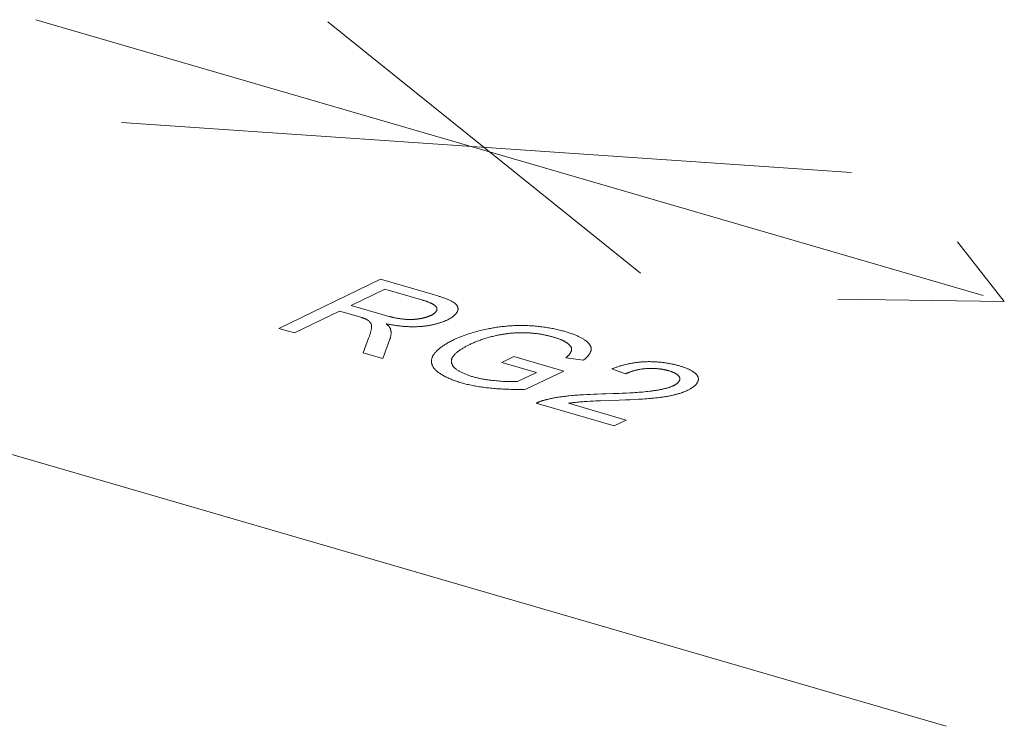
# Model space of a CAD drawing. Header units: millimetres. Extents: x 3925 to 5043, y -86 to 778.
# Tile 155 of 256: x 4602.74 to 4606.39, y 158.8 to 161.42. Entities that reach past the tile are written whole.
import ezdxf

# ---------------------------------------------------------------- set-up
doc = ezdxf.new("R2010")
doc.units = ezdxf.units.MM
doc.header["$LTSCALE"] = 46.255
doc.layers.add('H30K-TOP-COVDXF_CONTINUOUS_LINE', color=7, linetype='CONTINUOUS')

msp = doc.modelspace()

# ---------------------------------------------------------------- linework, layer by layer
at = {"layer": 'H30K-TOP-COVDXF_CONTINUOUS_LINE', "color": 7, "linetype": 'Continuous', "lineweight": 0}
for p, q in [((4602.7984, 161.4203), (4606.3162, 160.3972)), ((4603.8831, 161.412), (4605.0434, 160.4795)), ((4605.827, 160.8536), (4603.1161, 161.039)), ((4606.2199, 160.5965), (4606.3941, 160.3745)), ((4600.5079, 160.4473), (4606.1786, 158.7979)), ((4603.7004, 160.2749), (4604.0785, 160.4571)), ((4604.0785, 160.4571), (4604.2786, 160.3989)), ((4604.0947, 160.4202), (4603.9696, 160.3599)), ((4604.2786, 160.3989), (4604.2846, 160.3972)), ((4604.2846, 160.3972), (4604.2905, 160.3953)), ((4606.3941, 160.3745), (4605.7764, 160.3828)), ((4603.9262, 160.339), (4603.7583, 160.2581)), ((4604.0012, 160.3172), (4603.9262, 160.339)), ((4603.9696, 160.3599), (4604.0963, 160.323)), ((4604.0038, 160.3164), (4604.0012, 160.3172)), ((4604.0963, 160.323), (4604.1008, 160.3217)), ((4604.1008, 160.3217), (4604.1054, 160.3204)), ((4604.1054, 160.3204), (4604.1101, 160.3192)), ((4603.7583, 160.2581), (4603.7004, 160.2749)), ((4604.0134, 160.1839), (4604.0341, 160.2386)), ((4604.1129, 160.2344), (4604.0862, 160.1627)), ((4604.0862, 160.1627), (4604.0134, 160.1839)), ((4604.5284, 160.1487), (4604.5727, 160.1701)), ((4604.5727, 160.1701), (4604.7584, 160.1163)), ((4604.8313, 160.1565), (4604.7667, 160.1657)), ((4604.6571, 160.1113), (4604.5284, 160.1487)), ((4604.9871, 160.1058), (4604.9367, 160.1242)), ((4604.5867, 160.0773), (4604.6571, 160.1113)), ((4604.7584, 160.1163), (4604.6181, 160.0487)), ((4604.5085, 160.08), (4604.5143, 160.0795)), ((4604.5143, 160.0795), (4604.5202, 160.0791)), ((4604.5202, 160.0791), (4604.5261, 160.0786)), ((4604.5261, 160.0786), (4604.5321, 160.0782)), ((4604.5321, 160.0782), (4604.538, 160.0778)), ((4604.8185, 160.0277), (4604.8312, 160.0285)), ((4604.8312, 160.0285), (4604.844, 160.0292)), ((4604.844, 160.0292), (4604.8568, 160.0299)), ((4604.8568, 160.0299), (4604.8696, 160.0304)), ((4604.8696, 160.0304), (4604.8824, 160.0309)), ((4604.8824, 160.0309), (4604.9016, 160.0315)), ((4604.9645, 160.0082), (4604.9275, 160.0069)), ((4604.9421, 160.0327), (4604.9626, 160.0334)), ((4604.9626, 160.0334), (4604.9763, 160.034)), ((4604.9882, 160.0092), (4604.9645, 160.0082)), ((4604.9763, 160.034), (4604.99, 160.0346)), ((4605.004, 160.0099), (4604.9882, 160.0092)), ((4604.99, 160.0346), (4605.0036, 160.0353)), ((4605.0036, 160.0353), (4605.0172, 160.0361)), ((4605.0197, 160.0107), (4605.004, 160.0099)), ((4605.0355, 160.0116), (4605.0197, 160.0107)), ((4605.0512, 160.0126), (4605.0355, 160.0116)), ((4605.0993, 160.0167), (4605.0926, 160.016)), ((4605.1061, 160.0174), (4605.0993, 160.0167)), ((4605.1128, 160.0182), (4605.1061, 160.0174)), ((4604.9455, 159.9127), (4604.6561, 159.9969)), ((4604.7755, 159.9967), (4604.9902, 159.9343)), ((4604.8072, 160.0008), (4604.8019, 160.0002)), ((4604.8126, 160.0013), (4604.8072, 160.0008)), ((4604.818, 160.0018), (4604.8126, 160.0013)), ((4604.8234, 160.0022), (4604.818, 160.0018)), ((4604.8562, 160.0043), (4604.8452, 160.0037)), ((4604.8672, 160.0048), (4604.8562, 160.0043)), ((4604.8781, 160.0053), (4604.8672, 160.0048)), ((4604.8946, 160.0059), (4604.8781, 160.0053)), ((4604.9275, 160.0069), (4604.8946, 160.0059)), ((4604.9902, 159.9343), (4604.9455, 159.9127))]:
    msp.add_line(p, q, dxfattribs=at)
for points in [[(4604.2872, 160.3508), (4604.2868, 160.3517), (4604.2864, 160.3526), (4604.2859, 160.3534), (4604.2854, 160.3543), (4604.2847, 160.3551), (4604.284, 160.356), (4604.2833, 160.3568), (4604.2824, 160.3576), (4604.2816, 160.3585), (4604.2806, 160.3593), (4604.2796, 160.3601), (4604.2786, 160.3609), (4604.2775, 160.3616), (4604.2764, 160.3624), (4604.2752, 160.3632), (4604.2739, 160.3639), (4604.2726, 160.3647), (4604.2713, 160.3654), (4604.27, 160.3661), (4604.2686, 160.3668), (4604.2671, 160.3676), (4604.2656, 160.3683), (4604.2641, 160.3689), (4604.2626, 160.3696), (4604.261, 160.3703), (4604.2594, 160.371), (4604.2578, 160.3716), (4604.2561, 160.3723), (4604.2544, 160.3729), (4604.2528, 160.3735), (4604.251, 160.3742), (4604.2493, 160.3748), (4604.2476, 160.3754), (4604.2458, 160.376), (4604.244, 160.3765), (4604.2422, 160.3771), (4604.2405, 160.3777), (4604.2387, 160.3782), (4604.2369, 160.3788), (4604.2351, 160.3793), (4604.0947, 160.4202)], [(4604.2905, 160.3953), (4604.2964, 160.3935), (4604.2993, 160.3926), (4604.3022, 160.3916), (4604.3051, 160.3907), (4604.3079, 160.3897), (4604.3108, 160.3887), (4604.3135, 160.3878), (4604.3163, 160.3868), (4604.319, 160.3857), (4604.3217, 160.3847), (4604.3243, 160.3837), (4604.3269, 160.3826), (4604.3294, 160.3815), (4604.3319, 160.3805), (4604.3343, 160.3794), (4604.3367, 160.3782), (4604.339, 160.3771), (4604.3412, 160.3759), (4604.3434, 160.3748), (4604.3455, 160.3736), (4604.3476, 160.3724), (4604.3496, 160.3711), (4604.3515, 160.3699)], [(4604.2656, 160.323), (4604.2669, 160.3237), (4604.2682, 160.3243), (4604.2695, 160.325), (4604.2707, 160.3257), (4604.2718, 160.3264), (4604.273, 160.3271), (4604.2741, 160.3279), (4604.2752, 160.3286), (4604.2762, 160.3293), (4604.2772, 160.3301), (4604.2781, 160.3309), (4604.279, 160.3316), (4604.2799, 160.3324), (4604.2807, 160.3332), (4604.2815, 160.334), (4604.2823, 160.3348), (4604.283, 160.3356), (4604.2836, 160.3364), (4604.2842, 160.3372), (4604.2848, 160.338), (4604.2853, 160.3388), (4604.2858, 160.3396), (4604.2862, 160.3404), (4604.2866, 160.3412), (4604.2869, 160.3421), (4604.2872, 160.3429), (4604.2874, 160.3437), (4604.2876, 160.3445), (4604.2878, 160.3453), (4604.2878, 160.3461), (4604.2879, 160.3469), (4604.2878, 160.3477), (4604.2878, 160.3485), (4604.2876, 160.3493), (4604.2874, 160.35), (4604.2872, 160.3508)], [(4604.3641, 160.3384), (4604.3635, 160.3372), (4604.3629, 160.3359), (4604.3622, 160.3347), (4604.3614, 160.3334), (4604.3606, 160.3322), (4604.3597, 160.331), (4604.3588, 160.3297), (4604.3577, 160.3285), (4604.3566, 160.3273), (4604.3555, 160.3261), (4604.3543, 160.3248), (4604.353, 160.3236), (4604.3517, 160.3224), (4604.3503, 160.3212), (4604.3488, 160.3201), (4604.3473, 160.3189), (4604.3458, 160.3177), (4604.3442, 160.3165), (4604.3425, 160.3154), (4604.3408, 160.3143), (4604.339, 160.3131), (4604.3372, 160.312), (4604.3354, 160.3109), (4604.3335, 160.3098), (4604.3315, 160.3088), (4604.3295, 160.3077), (4604.3275, 160.3067), (4604.3254, 160.3056)], [(4604.3515, 160.3699), (4604.3527, 160.369), (4604.3538, 160.3682), (4604.3549, 160.3673), (4604.356, 160.3664), (4604.357, 160.3655), (4604.3579, 160.3646), (4604.3588, 160.3636), (4604.3597, 160.3627), (4604.3604, 160.3617), (4604.3612, 160.3608), (4604.3618, 160.3598), (4604.3625, 160.3588), (4604.363, 160.3578), (4604.3636, 160.3568), (4604.364, 160.3558), (4604.3645, 160.3548), (4604.3648, 160.3538), (4604.3651, 160.3528), (4604.3654, 160.3518), (4604.3656, 160.3507), (4604.3658, 160.3497), (4604.3659, 160.3487), (4604.3659, 160.3476), (4604.3659, 160.3466), (4604.3659, 160.3456), (4604.3658, 160.3445), (4604.3656, 160.3435), (4604.3654, 160.3425), (4604.3652, 160.3415), (4604.3649, 160.3404), (4604.3645, 160.3394), (4604.3641, 160.3384)], [(4604.0238, 160.3092), (4604.0228, 160.3097), (4604.0217, 160.3102), (4604.0207, 160.3106), (4604.0195, 160.3111), (4604.0184, 160.3115), (4604.0173, 160.312), (4604.0161, 160.3124), (4604.0149, 160.3128), (4604.0137, 160.3132), (4604.0125, 160.3136), (4604.0113, 160.3141), (4604.0101, 160.3145), (4604.0088, 160.3149), (4604.0076, 160.3153), (4604.0063, 160.3156), (4604.0038, 160.3164)], [(4604.0402, 160.2966), (4604.0397, 160.2972), (4604.0392, 160.2978), (4604.0387, 160.2984), (4604.0382, 160.299), (4604.0376, 160.2996), (4604.037, 160.3001), (4604.0364, 160.3007), (4604.0358, 160.3013), (4604.0351, 160.3019), (4604.0345, 160.3024), (4604.0338, 160.303), (4604.0331, 160.3035), (4604.0323, 160.3041), (4604.0316, 160.3046), (4604.0308, 160.3051), (4604.03, 160.3057), (4604.0292, 160.3062), (4604.0284, 160.3067), (4604.0275, 160.3072), (4604.0266, 160.3077), (4604.0257, 160.3082), (4604.0248, 160.3087), (4604.0238, 160.3092)], [(4604.1101, 160.3192), (4604.1124, 160.3186), (4604.1148, 160.318), (4604.1172, 160.3174), (4604.1195, 160.3168), (4604.122, 160.3162), (4604.1244, 160.3156), (4604.1268, 160.3151), (4604.1293, 160.3145), (4604.1318, 160.314), (4604.1343, 160.3135), (4604.1368, 160.313), (4604.1394, 160.3125), (4604.1419, 160.312), (4604.1445, 160.3116), (4604.1471, 160.3112), (4604.1498, 160.3108), (4604.1524, 160.3104), (4604.1551, 160.31), (4604.1578, 160.3097), (4604.1606, 160.3093), (4604.1633, 160.309)], [(4604.1633, 160.309), (4604.165, 160.3089), (4604.1667, 160.3087), (4604.1684, 160.3086), (4604.1701, 160.3084), (4604.1718, 160.3083), (4604.1736, 160.3082), (4604.1753, 160.3081), (4604.1771, 160.308), (4604.1789, 160.3079), (4604.1807, 160.3079), (4604.1825, 160.3078), (4604.1843, 160.3078), (4604.1861, 160.3078), (4604.1879, 160.3078), (4604.1897, 160.3078), (4604.1915, 160.3078), (4604.1933, 160.3078), (4604.1952, 160.3079), (4604.197, 160.3079), (4604.1988, 160.308), (4604.2006, 160.3081), (4604.2024, 160.3082), (4604.2042, 160.3083), (4604.206, 160.3085), (4604.2078, 160.3086), (4604.2096, 160.3088), (4604.2114, 160.3089), (4604.2131, 160.3091), (4604.2149, 160.3093), (4604.2166, 160.3096), (4604.2183, 160.3098), (4604.2201, 160.31)], [(4604.2201, 160.31), (4604.2219, 160.3103), (4604.2238, 160.3106), (4604.2256, 160.311), (4604.2274, 160.3113), (4604.2292, 160.3116), (4604.231, 160.312), (4604.2328, 160.3124), (4604.2346, 160.3128), (4604.2364, 160.3132), (4604.2381, 160.3136), (4604.2398, 160.314), (4604.2415, 160.3145), (4604.2432, 160.3149), (4604.2449, 160.3154), (4604.2465, 160.3159), (4604.2482, 160.3164), (4604.2498, 160.3169), (4604.2514, 160.3174), (4604.2529, 160.3179), (4604.2544, 160.3184), (4604.2559, 160.319), (4604.2574, 160.3195), (4604.2589, 160.3201), (4604.2603, 160.3207), (4604.2616, 160.3212), (4604.263, 160.3218), (4604.2643, 160.3224), (4604.2656, 160.323)], [(4604.3254, 160.3056), (4604.3232, 160.3046), (4604.321, 160.3036), (4604.3187, 160.3026), (4604.3163, 160.3016), (4604.3139, 160.3006), (4604.3114, 160.2997), (4604.3089, 160.2988), (4604.3063, 160.2978), (4604.3037, 160.2969), (4604.301, 160.296), (4604.2983, 160.2952), (4604.2955, 160.2943), (4604.2927, 160.2935), (4604.2898, 160.2927), (4604.287, 160.2919), (4604.284, 160.2911), (4604.2811, 160.2904), (4604.2781, 160.2897), (4604.275, 160.289), (4604.272, 160.2883), (4604.2689, 160.2876), (4604.2658, 160.287), (4604.2627, 160.2864), (4604.2595, 160.2858), (4604.2564, 160.2853), (4604.2532, 160.2848), (4604.25, 160.2843), (4604.2468, 160.2838), (4604.2435, 160.2834), (4604.2403, 160.283), (4604.237, 160.2826), (4604.2338, 160.2823), (4604.2305, 160.282), (4604.2273, 160.2817)], [(4604.0341, 160.2386), (4604.035, 160.2411), (4604.0359, 160.2436), (4604.0367, 160.2461), (4604.0376, 160.2486), (4604.0384, 160.2511), (4604.0392, 160.2536), (4604.04, 160.256), (4604.0407, 160.2585), (4604.0414, 160.261), (4604.042, 160.2635), (4604.0426, 160.266), (4604.0432, 160.2685), (4604.0437, 160.271), (4604.0441, 160.2734), (4604.0445, 160.2759)], [(4604.0445, 160.2759), (4604.0445, 160.2767), (4604.0446, 160.2774), (4604.0447, 160.2782), (4604.0447, 160.2789), (4604.0448, 160.2797), (4604.0448, 160.2804), (4604.0449, 160.2812), (4604.0449, 160.282), (4604.0449, 160.2827), (4604.0448, 160.2835), (4604.0448, 160.2842), (4604.0447, 160.285), (4604.0447, 160.2857), (4604.0446, 160.2865), (4604.0444, 160.2872), (4604.0443, 160.288), (4604.0441, 160.2887), (4604.0439, 160.2895), (4604.0437, 160.2902), (4604.0434, 160.2909), (4604.0432, 160.2917), (4604.0428, 160.2924), (4604.0425, 160.2931), (4604.0421, 160.2938), (4604.0417, 160.2945), (4604.0412, 160.2952), (4604.0407, 160.2959), (4604.0402, 160.2966)], [(4604.2273, 160.2817), (4604.2238, 160.2815), (4604.2202, 160.2812), (4604.2167, 160.2811), (4604.2132, 160.2809), (4604.2097, 160.2808), (4604.2061, 160.2807), (4604.2026, 160.2807), (4604.199, 160.2807), (4604.1955, 160.2807), (4604.192, 160.2808), (4604.1885, 160.2808), (4604.1849, 160.281), (4604.1814, 160.2811), (4604.1779, 160.2813), (4604.1744, 160.2815), (4604.1709, 160.2817), (4604.1675, 160.282), (4604.164, 160.2822), (4604.1606, 160.2826), (4604.1571, 160.2829), (4604.1537, 160.2832), (4604.1503, 160.2836), (4604.1469, 160.284), (4604.1436, 160.2844), (4604.1402, 160.2848), (4604.1369, 160.2853), (4604.1336, 160.2858), (4604.1303, 160.2863), (4604.1271, 160.2868), (4604.1238, 160.2873), (4604.1206, 160.2878), (4604.1175, 160.2884), (4604.1143, 160.2889), (4604.1112, 160.2895), (4604.1081, 160.2901), (4604.1051, 160.2907), (4604.102, 160.2913), (4604.0991, 160.2919)], [(4604.0991, 160.2919), (4604.0999, 160.2912), (4604.1008, 160.2904), (4604.1016, 160.2897), (4604.1025, 160.289), (4604.1033, 160.2882), (4604.1041, 160.2875), (4604.1049, 160.2867), (4604.1057, 160.286), (4604.1064, 160.2852), (4604.1072, 160.2845), (4604.1079, 160.2837), (4604.1086, 160.2829), (4604.1093, 160.2822), (4604.11, 160.2814), (4604.1106, 160.2806), (4604.1112, 160.2799), (4604.1118, 160.2791), (4604.1123, 160.2783), (4604.1128, 160.2775), (4604.1133, 160.2767), (4604.1138, 160.2759), (4604.1142, 160.2751), (4604.1146, 160.2743), (4604.1149, 160.2735), (4604.1152, 160.2727)], [(4604.1152, 160.2727), (4604.1157, 160.2709), (4604.1161, 160.2691), (4604.1165, 160.2673), (4604.1168, 160.2655), (4604.117, 160.2637), (4604.1172, 160.2619), (4604.1173, 160.2601), (4604.1173, 160.2582), (4604.1173, 160.2564), (4604.1172, 160.2546), (4604.1171, 160.2528), (4604.1169, 160.2509), (4604.1167, 160.2491), (4604.1164, 160.2473), (4604.116, 160.2454), (4604.1156, 160.2436), (4604.1152, 160.2418), (4604.1147, 160.2399), (4604.1141, 160.2381), (4604.1135, 160.2363), (4604.1129, 160.2344)], [(4604.3477, 160.2313), (4604.352, 160.2334), (4604.3564, 160.2354), (4604.3608, 160.2373), (4604.3654, 160.2393), (4604.37, 160.2412), (4604.3747, 160.2431), (4604.3796, 160.245), (4604.3844, 160.2469), (4604.3894, 160.2487), (4604.3944, 160.2505), (4604.3995, 160.2522), (4604.4047, 160.254), (4604.41, 160.2557), (4604.4153, 160.2573), (4604.4207, 160.259), (4604.4261, 160.2606), (4604.4316, 160.2621), (4604.4372, 160.2637), (4604.4428, 160.2651), (4604.4485, 160.2666), (4604.4542, 160.268), (4604.46, 160.2694), (4604.4658, 160.2707), (4604.4717, 160.272), (4604.4776, 160.2732)], [(4604.4776, 160.2732), (4604.4821, 160.2741), (4604.4865, 160.2749), (4604.4911, 160.2758), (4604.4956, 160.2766), (4604.5003, 160.2773), (4604.5049, 160.2781), (4604.5096, 160.2788), (4604.5143, 160.2795), (4604.5191, 160.2801), (4604.5239, 160.2807), (4604.5287, 160.2813), (4604.5335, 160.2818), (4604.5383, 160.2823), (4604.5432, 160.2828), (4604.5481, 160.2833), (4604.553, 160.2837), (4604.5579, 160.284), (4604.5627, 160.2844), (4604.5676, 160.2847), (4604.5725, 160.2849), (4604.5774, 160.2851), (4604.5823, 160.2853), (4604.5872, 160.2854), (4604.5921, 160.2855), (4604.5969, 160.2856), (4604.6018, 160.2856), (4604.6066, 160.2856), (4604.6114, 160.2855), (4604.6161, 160.2854), (4604.6209, 160.2853), (4604.6256, 160.2851)], [(4604.6256, 160.2851), (4604.631, 160.2848), (4604.6364, 160.2845), (4604.6418, 160.2841), (4604.6472, 160.2837), (4604.6526, 160.2832), (4604.6579, 160.2827), (4604.6632, 160.2822), (4604.6684, 160.2816), (4604.6737, 160.281), (4604.6789, 160.2803), (4604.684, 160.2796), (4604.6891, 160.2789), (4604.6942, 160.2781), (4604.6992, 160.2773), (4604.7042, 160.2764), (4604.7092, 160.2755), (4604.714, 160.2746), (4604.7189, 160.2737), (4604.7237, 160.2727), (4604.7284, 160.2717), (4604.7331, 160.2707), (4604.7377, 160.2696), (4604.7423, 160.2685), (4604.7468, 160.2674), (4604.7513, 160.2662), (4604.7557, 160.2651), (4604.76, 160.2639), (4604.7643, 160.2626)], [(4604.2738, 160.1749), (4604.2753, 160.1771), (4604.2768, 160.1794), (4604.2785, 160.1816), (4604.2803, 160.1838), (4604.2822, 160.186), (4604.2842, 160.1882), (4604.2863, 160.1904), (4604.2885, 160.1926), (4604.2908, 160.1948), (4604.2933, 160.1969), (4604.2958, 160.1991), (4604.2984, 160.2012), (4604.3011, 160.2034), (4604.3039, 160.2055), (4604.3068, 160.2076), (4604.3098, 160.2097), (4604.3129, 160.2117), (4604.316, 160.2138), (4604.3192, 160.2158), (4604.3225, 160.2178), (4604.3259, 160.2198), (4604.3294, 160.2218), (4604.3329, 160.2237), (4604.3365, 160.2257), (4604.3402, 160.2276), (4604.3439, 160.2295), (4604.3477, 160.2313)], [(4604.5035, 160.2473), (4604.4991, 160.2462), (4604.4947, 160.2451), (4604.4904, 160.244), (4604.4862, 160.2429), (4604.4819, 160.2418), (4604.4777, 160.2406), (4604.4736, 160.2394), (4604.4695, 160.2381), (4604.4654, 160.2369), (4604.4614, 160.2356), (4604.4574, 160.2343), (4604.4535, 160.2329), (4604.4496, 160.2316), (4604.4458, 160.2302), (4604.4421, 160.2288), (4604.4383, 160.2274), (4604.4347, 160.226), (4604.4311, 160.2245), (4604.4275, 160.223), (4604.424, 160.2216), (4604.4206, 160.2201), (4604.4172, 160.2185), (4604.4139, 160.217), (4604.4106, 160.2154)], [(4604.5685, 160.2573), (4604.5654, 160.257), (4604.5624, 160.2567), (4604.5593, 160.2564), (4604.5563, 160.256), (4604.5532, 160.2557), (4604.5502, 160.2553), (4604.5472, 160.255), (4604.5441, 160.2546), (4604.5411, 160.2541), (4604.5381, 160.2537), (4604.5352, 160.2533), (4604.5322, 160.2528), (4604.5292, 160.2523), (4604.5263, 160.2518), (4604.5234, 160.2513), (4604.5205, 160.2508), (4604.5176, 160.2502), (4604.5147, 160.2497), (4604.5119, 160.2491), (4604.5091, 160.2485), (4604.5063, 160.2479), (4604.5035, 160.2473)], [(4604.6427, 160.2569), (4604.6401, 160.2571), (4604.6374, 160.2573), (4604.6347, 160.2575), (4604.6321, 160.2577), (4604.6294, 160.2578), (4604.6266, 160.258), (4604.6239, 160.2581), (4604.6212, 160.2582), (4604.6184, 160.2583), (4604.6157, 160.2584), (4604.6129, 160.2585), (4604.6102, 160.2586), (4604.6074, 160.2586), (4604.6046, 160.2586), (4604.6018, 160.2586), (4604.599, 160.2586), (4604.5962, 160.2586), (4604.5935, 160.2586), (4604.5907, 160.2585), (4604.5879, 160.2584), (4604.5851, 160.2583), (4604.5823, 160.2582), (4604.5795, 160.258), (4604.5768, 160.2579), (4604.574, 160.2577), (4604.5712, 160.2575), (4604.5685, 160.2573)], [(4604.7218, 160.2419), (4604.7192, 160.2427), (4604.7166, 160.2434), (4604.7139, 160.2441), (4604.7112, 160.2449), (4604.7085, 160.2456), (4604.7058, 160.2463), (4604.703, 160.2469), (4604.7003, 160.2476), (4604.6975, 160.2482), (4604.6946, 160.2489), (4604.6917, 160.2495), (4604.6889, 160.2501), (4604.6859, 160.2507), (4604.683, 160.2513), (4604.68, 160.2518), (4604.6771, 160.2524), (4604.6741, 160.2529), (4604.671, 160.2534), (4604.668, 160.2539), (4604.6649, 160.2543), (4604.6618, 160.2547), (4604.6587, 160.2552), (4604.6555, 160.2555), (4604.6523, 160.2559), (4604.6492, 160.2563), (4604.6459, 160.2566), (4604.6427, 160.2569)], [(4604.7722, 160.2196), (4604.7707, 160.2207), (4604.7692, 160.2217), (4604.7676, 160.2227), (4604.766, 160.2237), (4604.7643, 160.2247), (4604.7626, 160.2257), (4604.7608, 160.2267), (4604.759, 160.2277), (4604.7571, 160.2286), (4604.7552, 160.2296), (4604.7532, 160.2305), (4604.7512, 160.2314), (4604.7492, 160.2323), (4604.7471, 160.2332), (4604.7449, 160.234), (4604.7428, 160.2349), (4604.7406, 160.2357), (4604.7383, 160.2366), (4604.736, 160.2374), (4604.7337, 160.2382), (4604.7314, 160.239), (4604.729, 160.2397), (4604.7267, 160.2405), (4604.7242, 160.2412), (4604.7218, 160.2419)], [(4604.7643, 160.2626), (4604.7678, 160.2616), (4604.7712, 160.2606), (4604.7746, 160.2595), (4604.778, 160.2584), (4604.7813, 160.2573), (4604.7846, 160.2562), (4604.7879, 160.255), (4604.7911, 160.2539), (4604.7942, 160.2527), (4604.7973, 160.2515), (4604.8004, 160.2503), (4604.8034, 160.249), (4604.8064, 160.2478), (4604.8093, 160.2465), (4604.8121, 160.2452), (4604.8149, 160.2439), (4604.8176, 160.2426), (4604.8202, 160.2412), (4604.8228, 160.2399), (4604.8254, 160.2385), (4604.8278, 160.2371), (4604.8302, 160.2356), (4604.8325, 160.2342), (4604.8347, 160.2327), (4604.8369, 160.2313)], [(4604.8369, 160.2313), (4604.8384, 160.2302), (4604.8399, 160.2291), (4604.8413, 160.228), (4604.8428, 160.2268), (4604.8441, 160.2257), (4604.8454, 160.2245), (4604.8467, 160.2234), (4604.8479, 160.2222), (4604.8491, 160.221), (4604.8502, 160.2198), (4604.8513, 160.2186), (4604.8523, 160.2174), (4604.8533, 160.2162), (4604.8542, 160.215), (4604.855, 160.2137), (4604.8558, 160.2125), (4604.8565, 160.2112), (4604.8572, 160.21), (4604.8578, 160.2087), (4604.8584, 160.2075), (4604.8588, 160.2062), (4604.8592, 160.2049), (4604.8596, 160.2036), (4604.8599, 160.2024), (4604.8601, 160.2011), (4604.8602, 160.1998), (4604.8602, 160.1985), (4604.8602, 160.1972), (4604.8601, 160.1959)], [(4604.4106, 160.2154), (4604.4078, 160.2141), (4604.4049, 160.2126), (4604.4021, 160.2112), (4604.3993, 160.2098), (4604.3966, 160.2083), (4604.3939, 160.2069), (4604.3912, 160.2054), (4604.3886, 160.2039), (4604.386, 160.2024), (4604.3835, 160.2009), (4604.381, 160.1994), (4604.3785, 160.1979), (4604.3762, 160.1963), (4604.3738, 160.1948), (4604.3716, 160.1932), (4604.3694, 160.1916), (4604.3672, 160.1901), (4604.3651, 160.1885), (4604.3631, 160.1869), (4604.3612, 160.1853), (4604.3593, 160.1837), (4604.3575, 160.182), (4604.3558, 160.1804), (4604.3542, 160.1788), (4604.3526, 160.1771), (4604.3511, 160.1755), (4604.3498, 160.1738), (4604.3485, 160.1722), (4604.3473, 160.1705), (4604.3462, 160.1688)], [(4604.7667, 160.1657), (4604.7678, 160.1667), (4604.7689, 160.1677), (4604.77, 160.1687), (4604.7711, 160.1697), (4604.7721, 160.1707), (4604.7732, 160.1717), (4604.7742, 160.1728), (4604.7752, 160.1738), (4604.7761, 160.1748), (4604.7771, 160.1759), (4604.778, 160.1769), (4604.7789, 160.1779), (4604.7797, 160.179), (4604.7805, 160.18), (4604.7813, 160.181), (4604.782, 160.1821), (4604.7827, 160.1831), (4604.7834, 160.1842), (4604.784, 160.1852), (4604.7846, 160.1863), (4604.7852, 160.1873), (4604.7856, 160.1884), (4604.7861, 160.1894), (4604.7865, 160.1905), (4604.7868, 160.1915), (4604.7871, 160.1926), (4604.7874, 160.1936), (4604.7875, 160.1947)], [(4604.7875, 160.1947), (4604.7877, 160.1956), (4604.7877, 160.1964), (4604.7877, 160.1973), (4604.7877, 160.1982), (4604.7876, 160.1991), (4604.7875, 160.1999), (4604.7873, 160.2008), (4604.787, 160.2017), (4604.7867, 160.2025), (4604.7864, 160.2034), (4604.7861, 160.2043), (4604.7856, 160.2051), (4604.7852, 160.206), (4604.7847, 160.2068), (4604.7842, 160.2077), (4604.7836, 160.2085), (4604.783, 160.2093), (4604.7824, 160.2102), (4604.7817, 160.211), (4604.781, 160.2118), (4604.7802, 160.2126), (4604.7794, 160.2134), (4604.7786, 160.2142), (4604.7778, 160.215), (4604.7769, 160.2158), (4604.776, 160.2166), (4604.7751, 160.2173), (4604.7742, 160.2181), (4604.7732, 160.2189), (4604.7722, 160.2196)], [(4604.8601, 160.1959), (4604.8599, 160.1945), (4604.8596, 160.1931), (4604.8593, 160.1916), (4604.8589, 160.1902), (4604.8584, 160.1888), (4604.8578, 160.1873), (4604.8572, 160.1859), (4604.8565, 160.1845), (4604.8557, 160.183), (4604.8549, 160.1816), (4604.854, 160.1802), (4604.8531, 160.1787), (4604.852, 160.1773), (4604.851, 160.1759), (4604.8499, 160.1745), (4604.8487, 160.173), (4604.8475, 160.1716), (4604.8462, 160.1702), (4604.8449, 160.1688), (4604.8436, 160.1674), (4604.8422, 160.166), (4604.8407, 160.1646), (4604.8392, 160.1633), (4604.8377, 160.1619), (4604.8362, 160.1605), (4604.8346, 160.1592), (4604.833, 160.1578), (4604.8313, 160.1565)], [(4604.2844, 160.1185), (4604.2826, 160.1202), (4604.281, 160.1219), (4604.2794, 160.1237), (4604.2779, 160.1255), (4604.2765, 160.1273), (4604.2752, 160.1291), (4604.274, 160.1309), (4604.2729, 160.1327), (4604.2719, 160.1346), (4604.271, 160.1365), (4604.2702, 160.1383), (4604.2694, 160.1402), (4604.2688, 160.1421), (4604.2683, 160.144), (4604.2679, 160.146), (4604.2676, 160.1479), (4604.2674, 160.1498), (4604.2672, 160.1518), (4604.2672, 160.1537), (4604.2673, 160.1556), (4604.2675, 160.1576), (4604.2678, 160.1595), (4604.2682, 160.1615), (4604.2687, 160.1634), (4604.2693, 160.1653), (4604.27, 160.1673), (4604.2708, 160.1692), (4604.2717, 160.1711), (4604.2727, 160.173), (4604.2738, 160.1749)], [(4604.3462, 160.1688), (4604.3454, 160.1675), (4604.3446, 160.1661), (4604.344, 160.1647), (4604.3434, 160.1634), (4604.3429, 160.162), (4604.3424, 160.1606), (4604.342, 160.1592), (4604.3417, 160.1579), (4604.3415, 160.1565), (4604.3413, 160.1551), (4604.3412, 160.1537), (4604.3412, 160.1523), (4604.3413, 160.1509), (4604.3414, 160.1496), (4604.3416, 160.1482), (4604.3418, 160.1468), (4604.3422, 160.1455), (4604.3426, 160.1441), (4604.343, 160.1427), (4604.3436, 160.1414), (4604.3442, 160.1401), (4604.3449, 160.1387), (4604.3457, 160.1374), (4604.3465, 160.1361), (4604.3474, 160.1348), (4604.3484, 160.1336), (4604.3494, 160.1323), (4604.3505, 160.131), (4604.3517, 160.1298), (4604.353, 160.1286), (4604.3543, 160.1274)], [(4604.3778, 160.0729), (4604.3733, 160.0743), (4604.369, 160.0756), (4604.3646, 160.077), (4604.3604, 160.0784), (4604.3562, 160.0798), (4604.352, 160.0813), (4604.348, 160.0828), (4604.344, 160.0844), (4604.3401, 160.0859), (4604.3362, 160.0875), (4604.3324, 160.0891), (4604.3287, 160.0908), (4604.3251, 160.0925), (4604.3216, 160.0942), (4604.3182, 160.0959), (4604.3148, 160.0977), (4604.3115, 160.0994), (4604.3084, 160.1013), (4604.3053, 160.1031), (4604.3023, 160.1049), (4604.2994, 160.1068), (4604.2967, 160.1087), (4604.294, 160.1106), (4604.2914, 160.1126), (4604.289, 160.1145), (4604.2866, 160.1165), (4604.2844, 160.1185)], [(4604.3543, 160.1274), (4604.3561, 160.1259), (4604.3579, 160.1244), (4604.3599, 160.123), (4604.3619, 160.1215), (4604.3639, 160.1201), (4604.3661, 160.1187), (4604.3683, 160.1173), (4604.3706, 160.1159), (4604.373, 160.1145), (4604.3754, 160.1132), (4604.378, 160.1118), (4604.3805, 160.1105), (4604.3832, 160.1092), (4604.3859, 160.108), (4604.3887, 160.1067), (4604.3915, 160.1055), (4604.3944, 160.1043), (4604.3974, 160.1031), (4604.4004, 160.102), (4604.4035, 160.1009), (4604.4066, 160.0998), (4604.4098, 160.0987), (4604.413, 160.0976), (4604.4163, 160.0966), (4604.4197, 160.0956)], [(4604.9367, 160.1242), (4604.9393, 160.1253), (4604.942, 160.1263), (4604.9447, 160.1274), (4604.9475, 160.1284), (4604.9503, 160.1294), (4604.9531, 160.1304), (4604.956, 160.1314), (4604.959, 160.1324), (4604.962, 160.1333), (4604.965, 160.1343), (4604.9681, 160.1352), (4604.9712, 160.1361), (4604.9744, 160.137), (4604.9775, 160.1379), (4604.9808, 160.1387), (4604.984, 160.1395), (4604.9873, 160.1404), (4604.9906, 160.1412), (4604.9939, 160.1419), (4604.9973, 160.1427), (4605.0007, 160.1434), (4605.0041, 160.1441), (4605.0075, 160.1447), (4605.011, 160.1454), (4605.0145, 160.146), (4605.018, 160.1466), (4605.0215, 160.1471), (4605.025, 160.1477), (4605.0285, 160.1481), (4605.0321, 160.1486), (4605.0357, 160.149), (4605.0392, 160.1494), (4605.0428, 160.1498), (4605.0464, 160.1501), (4605.05, 160.1504), (4605.0536, 160.1506), (4605.0572, 160.1508), (4605.0608, 160.151)], [(4605.0663, 160.1258), (4605.064, 160.1256), (4605.0616, 160.1254), (4605.0592, 160.1252), (4605.0569, 160.1249), (4605.0545, 160.1246), (4605.0522, 160.1244), (4605.0498, 160.124), (4605.0475, 160.1237), (4605.0452, 160.1233), (4605.0429, 160.1229), (4605.0406, 160.1225), (4605.0383, 160.1221), (4605.0361, 160.1216), (4605.0338, 160.1212), (4605.0316, 160.1207), (4605.0294, 160.1202), (4605.0272, 160.1197), (4605.025, 160.1191), (4605.0229, 160.1186), (4605.0207, 160.118), (4605.0186, 160.1174), (4605.0166, 160.1168), (4605.0145, 160.1162), (4605.0125, 160.1156), (4605.0104, 160.115), (4605.0085, 160.1143), (4605.0065, 160.1136), (4605.0046, 160.113), (4605.0027, 160.1123), (4605.0008, 160.1116), (4604.999, 160.1109), (4604.9972, 160.1102), (4604.9954, 160.1095), (4604.9937, 160.1088), (4604.992, 160.108), (4604.9903, 160.1073), (4604.9887, 160.1065), (4604.9871, 160.1058)], [(4605.0608, 160.151), (4605.0645, 160.1511), (4605.0682, 160.1512), (4605.072, 160.1513), (4605.0757, 160.1513), (4605.0794, 160.1513), (4605.0832, 160.1512), (4605.0869, 160.1512), (4605.0906, 160.151), (4605.0943, 160.1509), (4605.098, 160.1507), (4605.1017, 160.1505), (4605.1053, 160.1502), (4605.109, 160.1499), (4605.1126, 160.1496), (4605.1162, 160.1492), (4605.1198, 160.1489), (4605.1234, 160.1485), (4605.1269, 160.148), (4605.1304, 160.1476), (4605.1339, 160.1471), (4605.1374, 160.1466), (4605.1409, 160.146), (4605.1443, 160.1455), (4605.1477, 160.1449), (4605.151, 160.1443), (4605.1543, 160.1437), (4605.1576, 160.143), (4605.1609, 160.1424), (4605.1641, 160.1417), (4605.1672, 160.141), (4605.1704, 160.1402), (4605.1734, 160.1395), (4605.1765, 160.1387), (4605.1795, 160.138), (4605.1824, 160.1372), (4605.1853, 160.1364), (4605.1882, 160.1356)], [(4605.1486, 160.1174), (4605.1468, 160.1179), (4605.1449, 160.1184), (4605.143, 160.1189), (4605.1411, 160.1194), (4605.1392, 160.1199), (4605.1372, 160.1203), (4605.1351, 160.1208), (4605.1331, 160.1212), (4605.131, 160.1216), (4605.1289, 160.122), (4605.1268, 160.1224), (4605.1246, 160.1228), (4605.1224, 160.1231), (4605.1202, 160.1234), (4605.118, 160.1238), (4605.1158, 160.1241), (4605.1135, 160.1244), (4605.1112, 160.1246), (4605.1089, 160.1249), (4605.1066, 160.1251), (4605.1043, 160.1253), (4605.102, 160.1255), (4605.0996, 160.1257), (4605.0973, 160.1258), (4605.0949, 160.126), (4605.0925, 160.1261), (4605.0902, 160.1262), (4605.0878, 160.1262), (4605.0854, 160.1263), (4605.083, 160.1263), (4605.0806, 160.1263), (4605.0782, 160.1263), (4605.0758, 160.1262), (4605.0735, 160.1261), (4605.0711, 160.126), (4605.0687, 160.1259), (4605.0663, 160.1258)], [(4605.1882, 160.1356), (4605.191, 160.1347), (4605.1938, 160.1338), (4605.1966, 160.133), (4605.1994, 160.132), (4605.2021, 160.1311), (4605.2048, 160.1302), (4605.2075, 160.1292), (4605.2101, 160.1282), (4605.2126, 160.1272), (4605.2152, 160.1261), (4605.2176, 160.1251), (4605.2201, 160.124), (4605.2224, 160.1229), (4605.2248, 160.1218), (4605.227, 160.1206), (4605.2292, 160.1195), (4605.2314, 160.1183), (4605.2334, 160.1171), (4605.2355, 160.1159), (4605.2374, 160.1147), (4605.2393, 160.1135), (4605.2411, 160.1122), (4605.2428, 160.111), (4605.2445, 160.1097), (4605.246, 160.1084), (4605.2475, 160.1071), (4605.2489, 160.1058), (4605.2502, 160.1044), (4605.2514, 160.1031), (4605.2526, 160.1018), (4605.2536, 160.1004), (4605.2546, 160.099), (4605.2554, 160.0976), (4605.2561, 160.0962), (4605.2568, 160.0948), (4605.2573, 160.0934), (4605.2577, 160.092)], [(4604.4197, 160.0956), (4604.4229, 160.0947), (4604.4263, 160.0938), (4604.4297, 160.0929), (4604.4331, 160.092), (4604.4366, 160.0912), (4604.4401, 160.0904), (4604.4437, 160.0896), (4604.4473, 160.0888), (4604.451, 160.0881), (4604.4547, 160.0873), (4604.4584, 160.0866), (4604.4622, 160.086), (4604.466, 160.0853), (4604.4698, 160.0847), (4604.4737, 160.0841), (4604.4776, 160.0835), (4604.4815, 160.083), (4604.4855, 160.0825), (4604.4894, 160.082), (4604.4935, 160.0815), (4604.4975, 160.0811), (4604.5015, 160.0807), (4604.5085, 160.08)], [(4605.1892, 160.0909), (4605.1889, 160.0918), (4605.1886, 160.0927), (4605.1883, 160.0936), (4605.1878, 160.0944), (4605.1873, 160.0953), (4605.1868, 160.0961), (4605.1861, 160.097), (4605.1855, 160.0978), (4605.1847, 160.0987), (4605.184, 160.0995), (4605.1831, 160.1003), (4605.1822, 160.1011), (4605.1813, 160.1019), (4605.1803, 160.1027), (4605.1793, 160.1035), (4605.1782, 160.1043), (4605.177, 160.1051), (4605.1759, 160.1058), (4605.1746, 160.1066), (4605.1734, 160.1073), (4605.1721, 160.108), (4605.1707, 160.1088), (4605.1694, 160.1095), (4605.1679, 160.1102), (4605.1665, 160.1108), (4605.165, 160.1115), (4605.1635, 160.1122), (4605.1619, 160.1128), (4605.1604, 160.1134), (4605.1588, 160.114), (4605.1571, 160.1146), (4605.1555, 160.1152), (4605.1538, 160.1158), (4605.1521, 160.1163), (4605.1503, 160.1169), (4605.1486, 160.1174)], [(4605.1654, 160.0619), (4605.1669, 160.0626), (4605.1682, 160.0633), (4605.1696, 160.064), (4605.1709, 160.0648), (4605.1722, 160.0655), (4605.1734, 160.0663), (4605.1746, 160.0671), (4605.1758, 160.0679), (4605.1769, 160.0687), (4605.1779, 160.0695), (4605.179, 160.0703), (4605.1799, 160.0711), (4605.1809, 160.072), (4605.1818, 160.0728), (4605.1826, 160.0737), (4605.1834, 160.0745), (4605.1842, 160.0754), (4605.1849, 160.0762), (4605.1855, 160.0771), (4605.1862, 160.078), (4605.1867, 160.0788), (4605.1872, 160.0797), (4605.1877, 160.0806), (4605.1881, 160.0815), (4605.1885, 160.0824), (4605.1888, 160.0832), (4605.189, 160.0841), (4605.1893, 160.085), (4605.1894, 160.0858), (4605.1895, 160.0867), (4605.1896, 160.0876), (4605.1895, 160.0884), (4605.1895, 160.0893), (4605.1894, 160.0901), (4605.1892, 160.0909)], [(4605.2577, 160.092), (4605.258, 160.0907), (4605.2582, 160.0893), (4605.2584, 160.088), (4605.2584, 160.0866), (4605.2583, 160.0852), (4605.2582, 160.0838), (4605.2579, 160.0824), (4605.2576, 160.081), (4605.2572, 160.0796), (4605.2567, 160.0782), (4605.2561, 160.0768), (4605.2555, 160.0754), (4605.2547, 160.074), (4605.2539, 160.0726), (4605.253, 160.0712), (4605.252, 160.0698), (4605.251, 160.0684), (4605.2498, 160.067), (4605.2486, 160.0656), (4605.2473, 160.0643), (4605.246, 160.0629), (4605.2445, 160.0615), (4605.243, 160.0602), (4605.2414, 160.0589), (4605.2398, 160.0575), (4605.2381, 160.0562), (4605.2363, 160.0549), (4605.2345, 160.0537), (4605.2325, 160.0524), (4605.2306, 160.0512), (4605.2285, 160.05), (4605.2264, 160.0488), (4605.2242, 160.0476), (4605.222, 160.0464), (4605.2197, 160.0453)], [(4604.4858, 160.0529), (4604.4804, 160.0535), (4604.4751, 160.0541), (4604.4699, 160.0547), (4604.4646, 160.0554), (4604.4594, 160.0561), (4604.4542, 160.0568), (4604.4491, 160.0576), (4604.444, 160.0584), (4604.4389, 160.0592), (4604.4339, 160.0601), (4604.4289, 160.061), (4604.424, 160.0619), (4604.4191, 160.0629), (4604.4143, 160.0639), (4604.4095, 160.0649), (4604.4048, 160.066), (4604.4001, 160.067), (4604.3955, 160.0682), (4604.391, 160.0693), (4604.3865, 160.0705), (4604.3821, 160.0717), (4604.3778, 160.0729)], [(4604.6181, 160.0487), (4604.612, 160.0485), (4604.6059, 160.0484), (4604.5997, 160.0483), (4604.5936, 160.0483), (4604.5875, 160.0483), (4604.5814, 160.0483), (4604.5753, 160.0483), (4604.5692, 160.0484), (4604.5631, 160.0485), (4604.557, 160.0486), (4604.5509, 160.0488), (4604.5449, 160.049), (4604.5389, 160.0493), (4604.5328, 160.0495), (4604.5269, 160.0498), (4604.5209, 160.0502), (4604.515, 160.0505), (4604.5091, 160.0509), (4604.5032, 160.0514), (4604.4973, 160.0519), (4604.4915, 160.0524), (4604.4858, 160.0529)], [(4604.538, 160.0778), (4604.541, 160.0777), (4604.5441, 160.0775), (4604.5471, 160.0774), (4604.5501, 160.0773), (4604.5531, 160.0772), (4604.5561, 160.0771), (4604.5592, 160.077), (4604.5622, 160.077), (4604.5653, 160.077), (4604.5683, 160.077), (4604.5714, 160.077), (4604.5744, 160.077), (4604.5775, 160.077), (4604.5805, 160.0771), (4604.5836, 160.0772), (4604.5867, 160.0773)], [(4605.092, 160.0432), (4605.0945, 160.0436), (4605.097, 160.044), (4605.0995, 160.0443), (4605.102, 160.0447), (4605.1044, 160.0451), (4605.1069, 160.0455), (4605.1094, 160.046), (4605.1119, 160.0464), (4605.1143, 160.0469), (4605.1167, 160.0473), (4605.1192, 160.0478), (4605.1216, 160.0483), (4605.1239, 160.0488), (4605.1263, 160.0493), (4605.1287, 160.0499), (4605.131, 160.0504), (4605.1333, 160.051), (4605.1356, 160.0515), (4605.1378, 160.0521), (4605.14, 160.0527), (4605.1422, 160.0533), (4605.1444, 160.054), (4605.1465, 160.0546), (4605.1486, 160.0553), (4605.1506, 160.0559), (4605.1526, 160.0566), (4605.1546, 160.0573), (4605.1565, 160.058), (4605.1584, 160.0588), (4605.1602, 160.0595), (4605.162, 160.0603), (4605.1637, 160.0611), (4605.1654, 160.0619)], [(4605.2197, 160.0453), (4605.2178, 160.0444), (4605.2158, 160.0435), (4605.2138, 160.0426), (4605.2118, 160.0417), (4605.2097, 160.0409), (4605.2076, 160.04), (4605.2054, 160.0392), (4605.2032, 160.0383), (4605.201, 160.0375), (4605.1987, 160.0367), (4605.1965, 160.0359), (4605.1941, 160.0351), (4605.1918, 160.0344), (4605.1894, 160.0336), (4605.187, 160.0329), (4605.1846, 160.0322), (4605.1821, 160.0315), (4605.1796, 160.0308), (4605.1771, 160.0301), (4605.1746, 160.0294), (4605.1721, 160.0288), (4605.1695, 160.0281), (4605.1669, 160.0275), (4605.1643, 160.0269)], [(4604.6561, 159.9969), (4604.6575, 159.9976), (4604.6589, 159.9983), (4604.6604, 159.999), (4604.6619, 159.9997), (4604.6634, 160.0003), (4604.6649, 160.001), (4604.6665, 160.0016), (4604.6681, 160.0023), (4604.6697, 160.0029), (4604.6713, 160.0035), (4604.673, 160.0041), (4604.6747, 160.0047), (4604.6764, 160.0053), (4604.6781, 160.0059), (4604.6799, 160.0065), (4604.6817, 160.007), (4604.6835, 160.0076), (4604.6853, 160.0081), (4604.6871, 160.0086), (4604.689, 160.0092), (4604.6909, 160.0097), (4604.6928, 160.0101), (4604.6947, 160.0106)], [(4604.6947, 160.0106), (4604.698, 160.0114), (4604.7013, 160.0122), (4604.7047, 160.013), (4604.7081, 160.0137), (4604.7115, 160.0144), (4604.715, 160.0151), (4604.7185, 160.0158), (4604.722, 160.0165), (4604.7256, 160.0171), (4604.7291, 160.0178), (4604.7327, 160.0184), (4604.7363, 160.019), (4604.7399, 160.0195), (4604.7435, 160.0201), (4604.7472, 160.0206), (4604.7508, 160.0211), (4604.7545, 160.0216), (4604.7582, 160.0221), (4604.7619, 160.0225), (4604.7656, 160.023), (4604.7693, 160.0234), (4604.773, 160.0238), (4604.7767, 160.0242)], [(4604.7767, 160.0242), (4604.7867, 160.0252), (4604.7931, 160.0257), (4604.7994, 160.0263), (4604.8057, 160.0268), (4604.8121, 160.0273), (4604.8185, 160.0277)], [(4604.9016, 160.0315), (4604.9148, 160.0319), (4604.9421, 160.0327)], [(4605.0172, 160.0361), (4605.024, 160.0365), (4605.0308, 160.037), (4605.0376, 160.0375), (4605.0444, 160.038), (4605.0511, 160.0386), (4605.0578, 160.0393), (4605.0645, 160.0399), (4605.0712, 160.0407), (4605.0779, 160.0414), (4605.0845, 160.0422)], [(4605.0825, 160.015), (4605.0747, 160.0144), (4605.0668, 160.0137), (4605.059, 160.0131), (4605.0512, 160.0126)], [(4605.0926, 160.016), (4605.0858, 160.0153), (4605.0825, 160.015)], [(4605.0845, 160.0422), (4605.087, 160.0426), (4605.092, 160.0432)], [(4605.1643, 160.0269), (4605.1613, 160.0262), (4605.1582, 160.0256), (4605.1551, 160.0249), (4605.1519, 160.0243), (4605.1488, 160.0237), (4605.1456, 160.0231), (4605.1424, 160.0225), (4605.1391, 160.022), (4605.1359, 160.0215), (4605.1326, 160.021), (4605.1294, 160.0205), (4605.1261, 160.02), (4605.1227, 160.0195), (4605.1194, 160.0191), (4605.1161, 160.0186), (4605.1128, 160.0182)], [(4604.8019, 160.0002), (4604.7992, 159.9999), (4604.7965, 159.9996), (4604.7939, 159.9993), (4604.7912, 159.999), (4604.7886, 159.9986), (4604.786, 159.9983), (4604.7833, 159.9979), (4604.7807, 159.9975), (4604.7781, 159.9971), (4604.7755, 159.9967)], [(4604.8452, 160.0037), (4604.8398, 160.0034), (4604.8343, 160.003), (4604.8288, 160.0026), (4604.8234, 160.0022)]]:
    msp.add_lwpolyline(points, dxfattribs=at)

doc.saveas('drawing.dxf')
